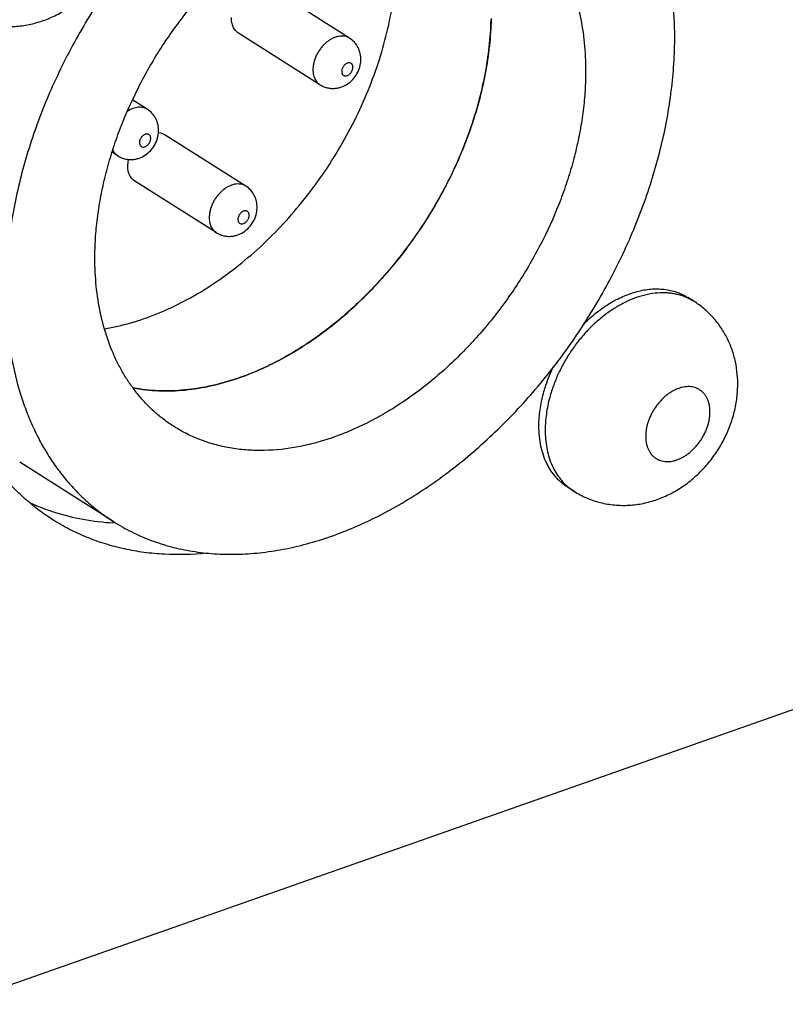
# Model space of a CAD drawing. Header units: inches. Extents: x 0 to 17, y 0 to 11.
# Tile 34 of 40: x 15.051 to 15.425, y 2.981 to 3.463. Entities that reach past the tile are written whole.
import ezdxf

# ---------------------------------------------------------------- set-up
doc = ezdxf.new("R2010")
doc.units = ezdxf.units.IN
doc.header["$LTSCALE"] = 0.935
doc.header["$MEASUREMENT"] = 0
doc.layers.get('0').update_dxf_attribs({"linetype": 'CONTINUOUS'})

msp = doc.modelspace()

# ---------------------------------------------------------------- linework, layer by layer
at = {"color": 7, "linetype": 'Continuous'}
for p, q in [((15.2121795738, 3.4536515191), (15.1723574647, 3.478884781)), ((15.1977626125, 3.4308992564), (15.1579405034, 3.4561325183)), ((15.1134184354, 3.4188789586), (15.1064148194, 3.4233167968)), ((15.1615153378, 3.381353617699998), (15.1216932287, 3.406586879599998)), ((15.0990014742, 3.3961266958), (15.0963682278, 3.397795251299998)), ((15.1038440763, 3.391464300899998), (15.1042289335, 3.394445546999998)), ((15.1470983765, 3.358601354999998), (15.1072762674, 3.383834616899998)), ((16.0100758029, 3.330186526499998), (15.0196574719, 2.981472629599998)), ((15.3804856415, 3.324968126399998), (15.3774224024, 3.326909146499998)), ((15.3804855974, 3.324968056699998), (15.3775102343, 3.326592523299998)), ((15.0970347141, 3.217298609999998), (15.0510861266, 3.246413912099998)), ((15.3217452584, 3.2322664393), (15.3186820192, 3.234207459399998)), ((15.3188694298, 3.234377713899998), (15.3217453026, 3.232266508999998))]:
    msp.add_line(p, q, dxfattribs=at)
for centre, radius, start, end in [((15.1180077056, 3.400222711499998), 0.0073973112, 82.46702720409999, 83.4045231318), ((15.11802042, 3.400318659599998), 0.0073005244, 81.41668230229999, 82.4672332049), ((15.3664181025, 3.3027183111), 0.0263251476, 65.0800777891, 65.47651328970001), ((15.3779872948, 3.259608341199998), 0.0704756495, 163.424544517, 164.0307563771)]:
    msp.add_arc(centre, radius, start, end, dxfattribs=at)
for points, knots in [([(15.318297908, 3.566483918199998), (15.31543082, 3.568300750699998), (15.3109777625, 3.570807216), (15.3048018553, 3.573678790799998), (15.298433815, 3.576251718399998), (15.2901579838, 3.578878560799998), (15.2815978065, 3.580688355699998), (15.2745802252, 3.5816555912), (15.2673731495, 3.582307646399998), (15.2581549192, 3.5825039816), (15.2469049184, 3.581760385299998), (15.2354578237, 3.5800466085), (15.2238729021, 3.577370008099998), (15.2122081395, 3.573747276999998), (15.2005233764, 3.569195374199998), (15.1888768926, 3.5637399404), (15.1773286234, 3.557407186), (15.1659360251, 3.550231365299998), (15.1547580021, 3.5422474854), (15.1438500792, 3.533497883), (15.1332689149, 3.524025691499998), (15.1230669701, 3.513880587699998), (15.1132974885, 3.5031129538), (15.1040087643, 3.4917788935), (15.0952495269, 3.479934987), (15.0870628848, 3.4676426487), (15.0794920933, 3.4549634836), (15.0725741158, 3.4419630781), (15.0663458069, 3.4287067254), (15.0608373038, 3.415262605), (15.05607853, 3.401698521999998), (15.0520917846, 3.3880845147), (15.0488991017, 3.3744887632), (15.0465155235, 3.3609795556), (15.0449555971, 3.347628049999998), (15.0444621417, 3.338772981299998), (15.0443597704, 3.334393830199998)], [0, 0, 0, 0, 0.0243324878, 0.0365457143, 0.0488099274, 0.0735483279, 0.0986778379, 0.11142762, 0.1243147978, 0.1505376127, 0.1774288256, 0.2050443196, 0.2334226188, 0.2625830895, 0.2925294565, 0.3232484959, 0.3547139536, 0.3868854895, 0.4197124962, 0.4531332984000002, 0.4870785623, 0.5214708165, 0.5562273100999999, 0.5912599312, 0.6264774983, 0.6617862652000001, 0.6970914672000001, 0.7322982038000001, 0.7673127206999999, 0.8020445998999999, 0.8364062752, 0.8703137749, 0.9036895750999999, 0.9364709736, 0.9685986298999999, 1, 1, 1, 1]), ([(15.370971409, 3.4493896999), (15.3711194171, 3.4557210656), (15.3708306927, 3.468167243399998), (15.3685424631, 3.4863307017), (15.3650751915, 3.500736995), (15.3613851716, 3.511605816), (15.3582081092, 3.519339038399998), (15.3546016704, 3.526710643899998), (15.3505770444, 3.533700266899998), (15.3461451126, 3.540287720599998), (15.341317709, 3.5464535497), (15.3361096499, 3.552180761), (15.330534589, 3.557451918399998), (15.3246093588, 3.562251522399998), (15.3204339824, 3.5651303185), (15.318297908, 3.566483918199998)], [0, 0, 0, 0, 0.1415013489, 0.2776305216, 0.4083256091, 0.4717514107, 0.5339492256, 0.5949925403, 0.6549776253, 0.7140167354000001, 0.7722386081, 0.8297872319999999, 0.8868179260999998, 0.9434976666, 1, 1, 1, 1]), ([(15.0878423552, 3.349703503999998), (15.0879174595, 3.3529162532), (15.0882796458, 3.359413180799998), (15.0894240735, 3.3692095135), (15.0911728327, 3.379121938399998), (15.0935154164, 3.389097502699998), (15.0964404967, 3.3990864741), (15.1011183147, 3.412418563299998), (15.1083318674, 3.428802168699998), (15.1189506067, 3.4476133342), (15.1313625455, 3.4652996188), (15.1453183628, 3.481503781), (15.16053665, 3.4958986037), (15.174152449, 3.5062473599), (15.1854042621, 3.5133350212), (15.1938776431, 3.517981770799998), (15.2024229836, 3.521984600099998), (15.2109960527, 3.525324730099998), (15.2195556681, 3.527982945), (15.2307312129, 3.5305658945), (15.2418858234, 3.5318105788), (15.2527767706, 3.5315791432), (15.2606178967, 3.5306917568), (15.268190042, 3.529091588), (15.2754543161, 3.526785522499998), (15.2823717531, 3.5237865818), (15.2867334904, 3.521330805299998), (15.2888372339, 3.5199979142)], [0, 0, 0, 0, 0.0314041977, 0.0635390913, 0.096329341, 0.1297116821, 0.1636242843, 0.197992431, 0.2677301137, 0.3382345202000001, 0.4087545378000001, 0.4785360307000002, 0.5468641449, 0.6130996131, 0.6452777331, 0.6767494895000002, 0.7074746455, 0.7374270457, 0.7665932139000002, 0.7949771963, 0.8494479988, 0.8756759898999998, 0.9013109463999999, 0.9264454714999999, 0.9511886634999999, 0.9756628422, 1, 1, 1, 1]), ([(15.2888372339, 3.5199979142), (15.2904046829, 3.5190048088), (15.2934688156, 3.5168930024), (15.2978164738, 3.5133710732), (15.3019071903, 3.5095032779), (15.3057293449, 3.505301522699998), (15.3092712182, 3.500777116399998), (15.3125233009, 3.495943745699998), (15.315476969, 3.490815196), (15.3190374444, 3.4835361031), (15.3226847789, 3.473742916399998), (15.3257061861, 3.461186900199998), (15.3273853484, 3.447857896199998), (15.3275974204, 3.4387254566), (15.3274888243, 3.4340800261)], [0, 0, 0, 0, 0.0565059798, 0.1131895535, 0.1702243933, 0.2277757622, 0.286000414, 0.3450421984, 0.4050299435, 0.4660781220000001, 0.5916442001, 0.7223465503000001, 0.8584985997, 1, 1, 1, 1]), ([(15.0218023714, 3.4662827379), (15.0227971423, 3.465652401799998), (15.0248375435, 3.4644707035), (15.028028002, 3.4629468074), (15.0313289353, 3.461680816), (15.034718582, 3.460677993), (15.0381758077, 3.4599437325), (15.0416787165, 3.4594785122), (15.0452065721, 3.459282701), (15.0487390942, 3.4593527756), (15.0522573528, 3.459684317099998), (15.0557436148, 3.460271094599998), (15.0591818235, 3.461104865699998), (15.0625571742, 3.4621775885), (15.0658567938, 3.463479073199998), (15.0701426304, 3.465508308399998), (15.0752577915, 3.468571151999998), (15.0799664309, 3.472250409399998), (15.0834642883, 3.475523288), (15.0867801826, 3.4790103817), (15.0905465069, 3.4837276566), (15.0937567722, 3.4888435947), (15.0959639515, 3.4931323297), (15.0979170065, 3.4975279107), (15.0998721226, 3.5032039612), (15.1013863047, 3.5102160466), (15.10180872, 3.5149715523), (15.1018641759, 3.517343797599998)], [0, 0, 0, 0, 0.0309568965, 0.0619040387, 0.0928493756, 0.1237924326, 0.1547292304, 0.185661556, 0.2165893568, 0.2475182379, 0.2784519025, 0.3093987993, 0.3403694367, 0.3713733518, 0.4024257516, 0.4335361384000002, 0.4959470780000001, 0.5586970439, 0.5902141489, 0.6218055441, 0.6851244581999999, 0.7485242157, 0.7802116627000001, 0.8118538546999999, 0.8749041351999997, 0.9376244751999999, 1, 1, 1, 1]), ([(15.0924719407, 3.311674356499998), (15.0968103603, 3.312376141), (15.1055876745, 3.314360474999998), (15.1185898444, 3.318871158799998), (15.1315513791, 3.324921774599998), (15.1443194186, 3.332439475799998), (15.1567471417, 3.341334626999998), (15.1686899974, 3.351502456), (15.1800084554, 3.3628240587), (15.1905706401, 3.375166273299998), (15.2002532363, 3.388384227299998), (15.2089423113, 3.4023231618), (15.2165362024, 3.416819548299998), (15.2229458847, 3.4317035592), (15.2280959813, 3.4468006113), (15.2319263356, 3.461936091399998), (15.2343893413, 3.4769297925), (15.2351145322, 3.4868911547), (15.2352291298, 3.491793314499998)], [0, 0, 0, 0, 0.0535441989, 0.1093412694, 0.1673747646, 0.2275303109, 0.2896090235, 0.3533440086, 0.4184134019, 0.4844525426, 0.5510687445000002, 0.6178519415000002, 0.6843851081, 0.7502631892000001, 0.8150972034, 0.8785257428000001, 0.9402582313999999, 1, 1, 1, 1]), ([(15.1579396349, 3.456133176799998), (15.1576611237, 3.4563097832), (15.1571276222, 3.456709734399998), (15.1564220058, 3.4574307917), (15.1558169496, 3.4582664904), (15.1553197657, 3.459206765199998), (15.1549345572, 3.460240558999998), (15.1546667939, 3.4613563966), (15.1545178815, 3.4625398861), (15.1544986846, 3.463350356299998), (15.1545083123, 3.4637622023)], [0, 0, 0, 0, 0.1131426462, 0.2276821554, 0.3448842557, 0.4658640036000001, 0.5914926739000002, 0.7223918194, 0.8586653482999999, 1, 1, 1, 1]), ([(15.1586021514, 3.287762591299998), (15.1625921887, 3.2891674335), (15.1705767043, 3.292426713), (15.1822506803, 3.298459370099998), (15.1937250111, 3.305667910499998), (15.204888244, 3.3139803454), (15.215636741, 3.323316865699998), (15.2258668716, 3.333589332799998), (15.2354815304, 3.344698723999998), (15.2443893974, 3.356538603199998), (15.2525044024, 3.368996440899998), (15.259749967, 3.381952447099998), (15.2660564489, 3.39528314), (15.2713626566, 3.408861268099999), (15.2756192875, 3.422556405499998), (15.2787845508, 3.436240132), (15.2808262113, 3.449778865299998), (15.2814367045, 3.458766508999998), (15.2815402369, 3.463195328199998)], [0, 0, 0, 0, 0.0561383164, 0.1142553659, 0.1741854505, 0.2357690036, 0.2987824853, 0.3629588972, 0.4280054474, 0.4936085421, 0.559440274, 0.6251671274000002, 0.6904594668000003, 0.7549974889, 0.8184753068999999, 0.8806194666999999, 0.9412087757, 1, 1, 1, 1]), ([(15.2811777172, 3.4626780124), (15.2810744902, 3.4582622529), (15.2804657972, 3.4493011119), (15.2784301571, 3.4358023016), (15.2752742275, 3.4221589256), (15.2710301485, 3.408504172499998), (15.2657395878, 3.394966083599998), (15.2594517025, 3.381674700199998), (15.2522275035, 3.3687568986), (15.244136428, 3.3563357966), (15.2352548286, 3.344530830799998), (15.2256685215, 3.333454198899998), (15.2154685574, 3.323212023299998), (15.2047517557, 3.3139030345), (15.1936214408, 3.305615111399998), (15.1821809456, 3.298427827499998), (15.1705413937, 3.2924129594), (15.1625804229, 3.289163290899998), (15.1586021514, 3.287762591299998)], [0, 0, 0, 0, 0.0587912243, 0.1193805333, 0.1815246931, 0.2450025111, 0.3095405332, 0.3748328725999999, 0.4405597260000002, 0.5063914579, 0.5719945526, 0.6370411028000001, 0.7012175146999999, 0.7642309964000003, 0.8258145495, 0.8857446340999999, 0.9438616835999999, 1, 1, 1, 1]), ([(15.212179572, 3.453651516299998), (15.2118054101, 3.453888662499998), (15.2109958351, 3.4542892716), (15.2096653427, 3.4546366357), (15.2082415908, 3.4547261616), (15.2067555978, 3.4545608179), (15.2052373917, 3.4541438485), (15.2037162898, 3.4534873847), (15.2022230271, 3.452603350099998), (15.2007859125, 3.4515117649), (15.1994347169, 3.4502330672), (15.1981950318, 3.448794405), (15.1970933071, 3.447223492), (15.1961499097, 3.445553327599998), (15.1953853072, 3.443816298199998), (15.1948136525, 3.442047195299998), (15.1944488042, 3.4402823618), (15.1943438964, 3.439105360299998), (15.1943304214, 3.4385289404)], [0, 0, 0, 0, 0.0487651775, 0.0985986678, 0.1504283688, 0.2049165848, 0.2624505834, 0.3231137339, 0.3867597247, 0.4530166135, 0.5213695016, 0.5911756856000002, 0.6617243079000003, 0.7322504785, 0.8019963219, 0.8702979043, 0.9365285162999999, 1, 1, 1, 1]), ([(15.2177081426, 3.443006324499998), (15.2177325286, 3.444049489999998), (15.2175359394, 3.4461497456), (15.2164729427, 3.449126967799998), (15.2146789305, 3.451731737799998), (15.2130604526, 3.4530933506), (15.2121795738, 3.4536515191)], [0, 0, 0, 0, 0.2501788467, 0.5000484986, 0.7499693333, 1, 1, 1, 1]), ([(15.0970332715, 3.2172996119), (15.0999003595, 3.215482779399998), (15.104353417, 3.212976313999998), (15.1105293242, 3.2101047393), (15.1168973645, 3.2075318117), (15.1251731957, 3.2049049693), (15.1337333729, 3.2030951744), (15.1407509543, 3.202127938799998), (15.14795803, 3.2014758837), (15.1571762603, 3.201279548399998), (15.1684262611, 3.2020231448), (15.1798733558, 3.2037369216), (15.1914582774, 3.2064135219), (15.20312304, 3.2100362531), (15.2148078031, 3.214588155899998), (15.2264542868, 3.220043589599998), (15.2380025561, 3.2263763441), (15.2493951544, 3.2335521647), (15.2605731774, 3.2415360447), (15.2714811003, 3.250285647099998), (15.2820622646, 3.2597578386), (15.2922642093, 3.2699029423), (15.302033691, 3.280670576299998), (15.3113224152, 3.292004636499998), (15.3200816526, 3.303848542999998), (15.3282682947, 3.316140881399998), (15.3358390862, 3.328820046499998), (15.3427570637, 3.341820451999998), (15.3489853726, 3.3550768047), (15.3544938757, 3.368520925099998), (15.3592526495, 3.3820850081), (15.3632393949, 3.3956990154), (15.3664320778, 3.409294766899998), (15.3688156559, 3.422803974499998), (15.3703755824, 3.4361554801), (15.3708690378, 3.4450105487), (15.370971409, 3.4493896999)], [0, 0, 0, 0, 0.0243324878, 0.0365457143, 0.0488099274, 0.0735483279, 0.0986778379, 0.11142762, 0.1243147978, 0.1505376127, 0.1774288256, 0.2050443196, 0.2334226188, 0.2625830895, 0.2925294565, 0.3232484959, 0.3547139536, 0.3868854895, 0.4197124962, 0.4531332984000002, 0.4870785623, 0.5214708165, 0.5562273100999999, 0.5912599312, 0.6264774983, 0.6617862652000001, 0.6970914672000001, 0.7322982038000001, 0.7673127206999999, 0.8020445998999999, 0.8364062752, 0.8703137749, 0.9036895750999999, 0.9364709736, 0.9685986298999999, 1, 1, 1, 1]), ([(15.1977626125, 3.4308992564), (15.1982556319, 3.4305868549), (15.1992905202, 3.4300358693), (15.200947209, 3.4294506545), (15.2026726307, 3.429118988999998), (15.2044273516, 3.4290423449), (15.2061747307, 3.429220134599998), (15.2084470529, 3.429778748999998), (15.2111178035, 3.431055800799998), (15.2138336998, 3.4333437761), (15.2159376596, 3.436214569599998), (15.2173162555, 3.439490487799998), (15.2176808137, 3.4418372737), (15.2177081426, 3.443006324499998)], [0, 0, 0, 0, 0.0623353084, 0.124660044, 0.1869815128, 0.249289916, 0.3115875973, 0.3739086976, 0.4985175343, 0.6237607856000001, 0.7495287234, 0.8751111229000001, 1, 1, 1, 1]), ([(15.2138373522, 3.439357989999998), (15.2138418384, 3.4395498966), (15.2138185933, 3.4399226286), (15.2136798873, 3.4404462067), (15.2134377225, 3.440894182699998), (15.2131012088, 3.4412464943), (15.2126830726, 3.4414846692), (15.2122043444, 3.441599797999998), (15.2116863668, 3.4415870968), (15.2111495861, 3.4414526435), (15.2106137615, 3.441201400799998), (15.2100971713, 3.440845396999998), (15.2096196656, 3.4403965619), (15.2091973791, 3.4398732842), (15.2088471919, 3.4392938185), (15.2085810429, 3.438680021), (15.2084110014, 3.438055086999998), (15.2083625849, 3.437633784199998), (15.2083577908, 3.437428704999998)], [0, 0, 0, 0, 0.0621889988, 0.1201972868, 0.1741582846, 0.2254246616, 0.2759774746, 0.3279087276, 0.382981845, 0.4422220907, 0.5059322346, 0.5736956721, 0.6446454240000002, 0.7175112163, 0.7908724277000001, 0.8633388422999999, 0.9335423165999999, 1, 1, 1, 1]), ([(15.1943304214, 3.4385289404), (15.1943207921, 3.438117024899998), (15.1943399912, 3.437306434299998), (15.19448893, 3.436122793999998), (15.1947567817, 3.4350068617), (15.1951420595, 3.4339729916), (15.1956393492, 3.4330326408), (15.1962445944, 3.4321969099), (15.196950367, 3.431475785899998), (15.1974840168, 3.431075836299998), (15.1977626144, 3.4308992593)], [0, 0, 0, 0, 0.1413403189, 0.2776137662, 0.4085065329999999, 0.5341294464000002, 0.6551058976, 0.7723088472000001, 0.8868522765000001, 1, 1, 1, 1]), ([(15.2083577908, 3.437428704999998), (15.2083533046, 3.437236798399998), (15.2083765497, 3.436864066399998), (15.2085152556, 3.436340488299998), (15.2087574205, 3.4358925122), (15.2090939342, 3.4355402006), (15.2095120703, 3.435302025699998), (15.2099907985, 3.435186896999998), (15.2105087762, 3.4351995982), (15.2110455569, 3.435334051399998), (15.2115813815, 3.4355852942), (15.2120979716, 3.435941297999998), (15.2125754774, 3.436390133), (15.2129977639, 3.436913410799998), (15.2133479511, 3.437492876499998), (15.2136141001, 3.438106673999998), (15.2137841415, 3.438731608), (15.213832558, 3.439152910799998), (15.2138373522, 3.439357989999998)], [0, 0, 0, 0, 0.0621889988, 0.1201972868, 0.1741582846, 0.2254246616, 0.2759774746, 0.3279087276, 0.382981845, 0.4422220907, 0.5059322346, 0.5736956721, 0.6446454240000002, 0.7175112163, 0.7908724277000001, 0.8633388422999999, 0.9335423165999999, 1, 1, 1, 1]), ([(15.3274888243, 3.4340800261), (15.32741372, 3.430867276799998), (15.3270515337, 3.4243703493), (15.325907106, 3.414574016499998), (15.3241583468, 3.4046615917), (15.3218157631, 3.3946860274), (15.3188906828, 3.384697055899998), (15.3142128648, 3.371364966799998), (15.306999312, 3.354981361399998), (15.2963805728, 3.336170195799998), (15.2839686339, 3.318483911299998), (15.2700128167, 3.302279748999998), (15.2547945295, 3.287884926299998), (15.2411787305, 3.277536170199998), (15.2299269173, 3.270448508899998), (15.2214535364, 3.265801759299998), (15.2129081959, 3.2617989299), (15.2043351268, 3.2584587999), (15.1957755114, 3.255800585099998), (15.1845999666, 3.253217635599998), (15.1734453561, 3.251972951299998), (15.1625544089, 3.252204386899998), (15.1547132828, 3.253091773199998), (15.1471411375, 3.254691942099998), (15.1398768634, 3.2569980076), (15.1329594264, 3.259996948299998), (15.128597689, 3.2624527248), (15.1264939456, 3.263785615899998)], [0, 0, 0, 0, 0.0314041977, 0.0635390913, 0.096329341, 0.1297116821, 0.1636242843, 0.197992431, 0.2677301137, 0.3382345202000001, 0.4087545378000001, 0.4785360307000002, 0.5468641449, 0.6130996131, 0.6452777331, 0.6767494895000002, 0.7074746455, 0.7374270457, 0.7665932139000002, 0.7949771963, 0.8494479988, 0.8756759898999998, 0.9013109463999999, 0.9264454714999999, 0.9511886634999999, 0.9756628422, 1, 1, 1, 1]), ([(15.1134184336, 3.418878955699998), (15.1131003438, 3.4190805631), (15.1124211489, 3.4194301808), (15.1113146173, 3.419773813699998), (15.1101334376, 3.419932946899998), (15.1088966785, 3.4199068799), (15.1076221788, 3.4196972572), (15.1058617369, 3.419166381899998), (15.1045960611, 3.4185197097), (15.103789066, 3.418004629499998)], [0, 0, 0, 0, 0.1108240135, 0.2234222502, 0.3393917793, 0.4600109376, 0.5861414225, 0.7182702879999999, 1, 1, 1, 1]), ([(15.1189470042, 3.408233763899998), (15.1189713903, 3.409276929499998), (15.118774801, 3.411377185), (15.1177118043, 3.4143544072), (15.1159177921, 3.4169591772), (15.1142993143, 3.4183207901), (15.1134184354, 3.4188789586)], [0, 0, 0, 0, 0.2501788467, 0.5000484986, 0.7499693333, 1, 1, 1, 1]), ([(15.0990014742, 3.3961266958), (15.0994944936, 3.3958142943), (15.1005293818, 3.3952633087), (15.1021860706, 3.394678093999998), (15.1039114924, 3.394346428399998), (15.1056662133, 3.3942697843), (15.1074135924, 3.394447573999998), (15.1096859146, 3.3950061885), (15.1123566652, 3.396283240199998), (15.1150725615, 3.3985712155), (15.1171765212, 3.401442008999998), (15.1185551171, 3.4047179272), (15.1189196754, 3.4070647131), (15.1189470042, 3.408233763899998)], [0, 0, 0, 0, 0.0623353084, 0.124660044, 0.1869815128, 0.249289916, 0.3115875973, 0.3739086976, 0.4985175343, 0.6237607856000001, 0.7495287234, 0.8751111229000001, 1, 1, 1, 1]), ([(15.1191100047, 3.4075374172), (15.1195714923, 3.4074677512), (15.1204733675, 3.407240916), (15.1213088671, 3.406830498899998), (15.1216940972, 3.406586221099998)], [0, 0, 0, 0, 0.505724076, 1, 1, 1, 1]), ([(15.1095966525, 3.402656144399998), (15.1095921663, 3.402464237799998), (15.1096154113, 3.402091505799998), (15.1097541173, 3.401567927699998), (15.1099962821, 3.4011199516), (15.1103327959, 3.40076764), (15.110750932, 3.400529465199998), (15.1112296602, 3.400414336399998), (15.1117476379, 3.4004270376), (15.1122844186, 3.400561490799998), (15.1128202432, 3.4008127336), (15.1133368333, 3.401168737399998), (15.113814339, 3.4016175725), (15.1142366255, 3.402140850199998), (15.1145868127, 3.402720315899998), (15.1148529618, 3.403334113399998), (15.1150230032, 3.403959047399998), (15.1150714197, 3.404380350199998), (15.1150762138, 3.404585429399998)], [0, 0, 0, 0, 0.0621889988, 0.1201972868, 0.1741582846, 0.2254246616, 0.2759774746, 0.3279087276, 0.382981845, 0.4422220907, 0.5059322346, 0.5736956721, 0.6446454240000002, 0.7175112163, 0.7908724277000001, 0.8633388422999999, 0.9335423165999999, 1, 1, 1, 1]), ([(15.1150762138, 3.404585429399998), (15.1150807, 3.404777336), (15.115057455, 3.405150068), (15.114918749, 3.4056736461), (15.1146765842, 3.4061216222), (15.1143400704, 3.4064739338), (15.1139219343, 3.4067121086), (15.1134432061, 3.406827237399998), (15.1129252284, 3.4068145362), (15.1123884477, 3.406680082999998), (15.1118526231, 3.406428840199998), (15.111336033, 3.406072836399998), (15.1108585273, 3.4056240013), (15.1104362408, 3.405100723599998), (15.11008605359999, 3.4045212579), (15.1098199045, 3.4039074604), (15.1096498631, 3.403282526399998), (15.1096014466, 3.402861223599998), (15.1095966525, 3.402656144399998)], [0, 0, 0, 0, 0.0621889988, 0.1201972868, 0.1741582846, 0.2254246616, 0.2759774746, 0.3279087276, 0.382981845, 0.4422220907, 0.5059322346, 0.5736956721, 0.6446454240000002, 0.7175112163, 0.7908724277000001, 0.8633388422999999, 0.9335423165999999, 1, 1, 1, 1]), ([(15.0966368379, 3.3987292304), (15.0969185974, 3.398197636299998), (15.0975966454, 3.397212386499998), (15.0985111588, 3.396437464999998), (15.099001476, 3.396126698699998)], [0, 0, 0, 0, 0.5089424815, 1, 1, 1, 1]), ([(15.1072753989, 3.3838352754), (15.1069968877, 3.3840118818), (15.1064633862, 3.384411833), (15.1057577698, 3.385132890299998), (15.1051527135, 3.385968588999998), (15.1046555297, 3.3869088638), (15.1042703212, 3.3879426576), (15.1040025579, 3.3890584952), (15.1038536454, 3.3902419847), (15.1038344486, 3.3910524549), (15.1038440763, 3.391464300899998)], [0, 0, 0, 0, 0.1131426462, 0.2276821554, 0.3448842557, 0.4658640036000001, 0.5914926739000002, 0.7223918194, 0.8586653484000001, 1, 1, 1, 1]), ([(15.161515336, 3.3813536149), (15.1611411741, 3.3815907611), (15.1603315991, 3.381991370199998), (15.1590011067, 3.3823387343), (15.1575773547, 3.382428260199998), (15.1560913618, 3.382262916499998), (15.1545731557, 3.381845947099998), (15.1530520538, 3.3811894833), (15.1515587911, 3.3803054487), (15.1501216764, 3.3792138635), (15.1487704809, 3.377935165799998), (15.1475307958, 3.3764965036), (15.1464290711, 3.3749255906), (15.1454856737, 3.3732554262), (15.1447210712, 3.371518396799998), (15.1441494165, 3.369749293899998), (15.1437845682, 3.3679844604), (15.1436796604, 3.366807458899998), (15.1436661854, 3.366231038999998)], [0, 0, 0, 0, 0.0487651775, 0.0985986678, 0.1504283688, 0.2049165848, 0.2624505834, 0.3231137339, 0.3867597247, 0.4530166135, 0.5213695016, 0.5911756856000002, 0.6617243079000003, 0.7322504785, 0.8019963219, 0.8702979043, 0.9365285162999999, 1, 1, 1, 1]), ([(15.1670439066, 3.370708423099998), (15.1670682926, 3.3717515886), (15.1668717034, 3.3738518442), (15.1658087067, 3.3768290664), (15.1640146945, 3.3794338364), (15.1623962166, 3.3807954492), (15.1615153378, 3.381353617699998)], [0, 0, 0, 0, 0.2501788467, 0.5000484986, 0.7499693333, 1, 1, 1, 1]), ([(15.1470983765, 3.358601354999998), (15.1475913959, 3.3582889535), (15.1486262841, 3.3577379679), (15.150282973, 3.357152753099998), (15.1520083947, 3.356821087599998), (15.1537631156, 3.3567444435), (15.1555104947, 3.356922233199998), (15.1577828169, 3.357480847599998), (15.1604535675, 3.3587578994), (15.1631694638, 3.3610458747), (15.1652734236, 3.363916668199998), (15.1666520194, 3.367192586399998), (15.1670165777, 3.3695393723), (15.1670439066, 3.370708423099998)], [0, 0, 0, 0, 0.0623353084, 0.124660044, 0.1869815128, 0.249289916, 0.3115875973, 0.3739086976, 0.4985175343, 0.6237607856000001, 0.7495287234, 0.8751111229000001, 1, 1, 1, 1]), ([(15.1631731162, 3.3670600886), (15.1631776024, 3.367251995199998), (15.1631543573, 3.3676247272), (15.1630156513, 3.368148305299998), (15.1627734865, 3.368596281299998), (15.1624369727, 3.3689485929), (15.1620188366, 3.369186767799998), (15.1615401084, 3.3693018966), (15.1610221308, 3.3692891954), (15.1604853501, 3.369154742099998), (15.1599495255, 3.3689034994), (15.1594329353, 3.3685474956), (15.1589554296, 3.3680986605), (15.1585331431, 3.367575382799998), (15.1581829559, 3.366995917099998), (15.1579168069, 3.366382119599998), (15.1577467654, 3.3657571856), (15.1576983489, 3.365335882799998), (15.1576935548, 3.3651308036)], [0, 0, 0, 0, 0.0621889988, 0.1201972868, 0.1741582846, 0.2254246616, 0.2759774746, 0.3279087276, 0.382981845, 0.4422220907, 0.5059322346, 0.5736956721, 0.6446454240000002, 0.7175112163, 0.7908724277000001, 0.8633388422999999, 0.9335423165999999, 1, 1, 1, 1]), ([(15.1436661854, 3.366231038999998), (15.1436565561, 3.3658191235), (15.1436757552, 3.3650085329), (15.143824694, 3.363824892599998), (15.1440925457, 3.362708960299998), (15.1444778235, 3.361675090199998), (15.1449751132, 3.360734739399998), (15.1455803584, 3.3598990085), (15.146286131, 3.359177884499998), (15.1468197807, 3.358777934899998), (15.1470983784, 3.3586013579)], [0, 0, 0, 0, 0.1413403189, 0.2776137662, 0.4085065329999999, 0.5341294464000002, 0.6551058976, 0.7723088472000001, 0.8868522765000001, 1, 1, 1, 1]), ([(15.1576935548, 3.3651308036), (15.1576890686, 3.364938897), (15.1577123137, 3.364566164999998), (15.1578510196, 3.3640425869), (15.1580931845, 3.363594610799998), (15.1584296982, 3.363242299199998), (15.1588478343, 3.3630041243), (15.1593265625, 3.3628889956), (15.1598445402, 3.3629016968), (15.1603813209, 3.36303615), (15.1609171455, 3.363287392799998), (15.1614337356, 3.3636433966), (15.1619112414, 3.3640922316), (15.1623335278, 3.3646155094), (15.1626837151, 3.3651949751), (15.1629498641, 3.365808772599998), (15.1631199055, 3.3664337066), (15.163168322, 3.3668550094), (15.1631731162, 3.3670600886)], [0, 0, 0, 0, 0.0621889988, 0.1201972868, 0.1741582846, 0.2254246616, 0.2759774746, 0.3279087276, 0.382981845, 0.4422220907, 0.5059322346, 0.5736956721, 0.6446454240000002, 0.7175112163, 0.7908724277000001, 0.8633388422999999, 0.9335423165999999, 1, 1, 1, 1]), ([(15.1264939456, 3.263785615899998), (15.1249264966, 3.264778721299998), (15.1218623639, 3.266890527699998), (15.1175147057, 3.270412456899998), (15.1134239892, 3.2742802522), (15.1096018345, 3.2784820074), (15.1060599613, 3.283006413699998), (15.1028078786, 3.2878397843), (15.0998542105, 3.2929683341), (15.0962937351, 3.300247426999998), (15.0926464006, 3.3100406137), (15.0896249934, 3.3225966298), (15.0879458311, 3.3359256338), (15.0877337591, 3.3450580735), (15.0878423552, 3.349703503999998)], [0, 0, 0, 0, 0.0565059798, 0.1131895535, 0.1702243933, 0.2277757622, 0.286000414, 0.3450421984, 0.4050299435, 0.4660781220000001, 0.5916442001, 0.7223465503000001, 0.8584985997, 1, 1, 1, 1]), ([(15.0673071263, 3.218259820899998), (15.0650179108, 3.2197097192), (15.060542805, 3.2227928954), (15.0541934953, 3.227935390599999), (15.0482194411, 3.233583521), (15.0407330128, 3.2418110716), (15.0323865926, 3.2533426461), (15.0242045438, 3.2688047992), (15.0178745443, 3.285802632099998), (15.0134596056, 3.304141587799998), (15.0110103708, 3.3236072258), (15.0106987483, 3.336943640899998), (15.01085729, 3.343725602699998)], [0, 0, 0, 0, 0.0565135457, 0.1132034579, 0.1702445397, 0.2278030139, 0.345014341, 0.4659995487, 0.5915699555, 0.7223070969, 0.8585189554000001, 1, 1, 1, 1]), ([(15.0443597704, 3.334393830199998), (15.0442117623, 3.328062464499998), (15.0445004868, 3.3156162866), (15.0467887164, 3.297452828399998), (15.050255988, 3.283046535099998), (15.0539460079, 3.2721777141), (15.0571230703, 3.264444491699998), (15.060729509, 3.2570728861), (15.0647541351, 3.2500832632), (15.0691860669, 3.2434958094), (15.0740134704, 3.2373299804), (15.0792215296, 3.231602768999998), (15.0847965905, 3.2263316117), (15.0907218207, 3.221532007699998), (15.0948971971, 3.2186532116), (15.0970332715, 3.2172996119)], [0, 0, 0, 0, 0.1415013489, 0.2776305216, 0.4083256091, 0.4717514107, 0.5339492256, 0.5949925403, 0.6549776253, 0.7140167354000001, 0.7722386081, 0.8297872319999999, 0.8868179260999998, 0.9434976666, 1, 1, 1, 1]), ([(15.3259974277, 3.3133165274), (15.3279558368, 3.3153368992), (15.3310429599, 3.318181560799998), (15.3354375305, 3.3215391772), (15.33984661, 3.324484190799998), (15.3444239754, 3.326929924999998), (15.3491030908, 3.328792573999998), (15.3525601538, 3.3298640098), (15.3559896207, 3.3306221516), (15.3593702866, 3.331061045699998), (15.3626805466, 3.331178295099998), (15.3658993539, 3.3309716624), (15.3690059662, 3.3304428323), (15.3719800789, 3.329593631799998), (15.374801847, 3.328430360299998), (15.3765718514, 3.327447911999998), (15.3774216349, 3.3269095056)], [0, 0, 0, 0, 0.147099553, 0.2187885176, 0.2889688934, 0.4241554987, 0.4890467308, 0.5520428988, 0.6131548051, 0.6724405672, 0.730016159, 0.7860501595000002, 0.8407691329, 0.8944484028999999, 0.9474083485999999, 1, 1, 1, 1]), ([(15.377344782, 3.326668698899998), (15.3766712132, 3.326975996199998), (15.3752909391, 3.327536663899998), (15.3731464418, 3.328207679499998), (15.3709270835, 3.3287095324), (15.3686407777, 3.329040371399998), (15.3662952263, 3.329199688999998), (15.3630669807, 3.329182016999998), (15.3597809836, 3.328812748), (15.3564846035, 3.3281183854), (15.3530903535, 3.3271822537), (15.3488277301, 3.325585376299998), (15.343803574, 3.3230561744), (15.33888062, 3.319927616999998), (15.3341248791, 3.316242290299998), (15.3295995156, 3.3120500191), (15.3253650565, 3.3074072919), (15.3214783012, 3.3023764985), (15.3179915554, 3.297025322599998), (15.3149514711, 3.291425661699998), (15.3123991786, 3.2856533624), (15.3110312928, 3.281699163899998), (15.3104402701, 3.2797134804)], [0, 0, 0, 0, 0.0244380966, 0.0491088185, 0.0740929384, 0.0994644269, 0.125287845, 0.151619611, 0.2059503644, 0.2340423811, 0.262766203, 0.322104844, 0.3839444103, 0.4481144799, 0.514342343, 0.582272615, 0.6514873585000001, 0.7215237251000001, 0.7918905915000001, 0.8620855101, 0.9316136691, 1, 1, 1, 1]), ([(15.4018070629, 3.283327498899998), (15.4018548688, 3.2853724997), (15.4017205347, 3.2894660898), (15.4009534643, 3.294525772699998), (15.3999751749, 3.29848665), (15.3990583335, 3.301404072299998), (15.3979592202, 3.3042568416), (15.3966786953, 3.3070325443), (15.3952200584, 3.3097189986), (15.393586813, 3.312303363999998), (15.3917843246, 3.314773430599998), (15.3891650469, 3.317896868), (15.3855012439, 3.321457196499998), (15.3822063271, 3.3238778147), (15.3804856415, 3.324968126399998)], [0, 0, 0, 0, 0.1254409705, 0.2505368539, 0.3130318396, 0.3754973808, 0.4379427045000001, 0.5003825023, 0.5628220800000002, 0.6252678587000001, 0.6877237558, 0.7501911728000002, 0.8750813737, 1, 1, 1, 1]), ([(15.3071647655, 3.280927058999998), (15.3074641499, 3.2819739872), (15.3087773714, 3.2861922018), (15.3104739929, 3.290289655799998), (15.3119401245, 3.293277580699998)], [0, 0, 0, 0, 0.246515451, 1, 1, 1, 1]), ([(15.1586021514, 3.287762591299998), (15.1541808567, 3.286205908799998), (15.1453480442, 3.2836265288), (15.132009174, 3.2814321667), (15.1190333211, 3.2810317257), (15.1105975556, 3.2819865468), (15.1065250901, 3.282772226)], [0, 0, 0, 0, 0.2658662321, 0.5205661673, 0.7647497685, 1, 1, 1, 1]), ([(15.1065418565, 3.282724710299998), (15.1106153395, 3.281947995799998), (15.1190508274, 3.281008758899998), (15.1320225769, 3.281424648), (15.1453547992, 3.283626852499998), (15.1541831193, 3.2862067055), (15.1586021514, 3.287762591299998)], [0, 0, 0, 0, 0.235286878, 0.4794928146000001, 0.7341842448, 1, 1, 1, 1]), ([(15.3217452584, 3.2322664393), (15.3227400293, 3.2316361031), (15.3247804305, 3.2304544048), (15.327970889, 3.228930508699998), (15.3312718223, 3.2276645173), (15.334661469, 3.2266616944), (15.3381186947, 3.225927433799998), (15.3416216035, 3.2254622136), (15.3451494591, 3.2252664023), (15.3486819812, 3.225336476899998), (15.3522002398, 3.225668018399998), (15.3556865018, 3.226254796), (15.3591247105, 3.227088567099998), (15.3625000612, 3.2281612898), (15.3657996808, 3.229462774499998), (15.3700855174, 3.2314920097), (15.3752006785, 3.234554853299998), (15.3799093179, 3.2382341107), (15.3834071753, 3.241506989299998), (15.3867230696, 3.244994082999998), (15.3904893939, 3.249711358), (15.3936996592, 3.2548272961), (15.3959068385, 3.259116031), (15.3978598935, 3.263511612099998), (15.3998150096, 3.269187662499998), (15.4013291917, 3.2761997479), (15.401751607, 3.2809552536), (15.4018070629, 3.283327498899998)], [0, 0, 0, 0, 0.0309568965, 0.0619040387, 0.0928493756, 0.1237924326, 0.1547292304, 0.185661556, 0.2165893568, 0.2475182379, 0.2784519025, 0.3093987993, 0.3403694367, 0.3713733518, 0.4024257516, 0.4335361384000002, 0.4959470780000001, 0.5586970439, 0.5902141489, 0.6218055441, 0.6851244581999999, 0.7485242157, 0.7802116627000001, 0.8118538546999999, 0.8749041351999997, 0.9376244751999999, 1, 1, 1, 1]), ([(15.3882592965, 3.270558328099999), (15.388272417, 3.271119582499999), (15.3882505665, 3.272224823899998), (15.3880670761, 3.273842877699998), (15.387733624, 3.275377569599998), (15.3872537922, 3.2768135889), (15.3866311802, 3.2781371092), (15.3858719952, 3.279335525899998), (15.3849823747, 3.2803961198), (15.3839715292, 3.2813084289), (15.382848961, 3.282062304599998), (15.3816266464, 3.2826507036), (15.3803168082, 3.2830669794), (15.3789331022, 3.283308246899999), (15.3774892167, 3.2833718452), (15.3759992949, 3.283258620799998), (15.3744777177, 3.2829693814), (15.372938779, 3.282508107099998), (15.3713972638, 3.281878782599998), (15.3698674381, 3.2810882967), (15.3683641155, 3.280143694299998), (15.3669011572, 3.279054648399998), (15.3654928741, 3.2778310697), (15.3641522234, 3.276485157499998), (15.3628924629, 3.27502934), (15.3617251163, 3.2734779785), (15.3606618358, 3.2718455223), (15.3597122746, 3.2701478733), (15.3588860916, 3.2684009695), (15.3581905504, 3.266621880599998), (15.3576328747, 3.2648272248), (15.3572179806, 3.263033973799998), (15.3569506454, 3.261259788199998), (15.3568705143, 3.260082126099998), (15.3568569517, 3.2595019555)], [0, 0, 0, 0, 0.0316973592, 0.0623156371, 0.091803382, 0.1202054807, 0.1476196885, 0.174184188, 0.200080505, 0.2255369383, 0.2508097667, 0.2761671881, 0.3018717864, 0.3281619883, 0.3552409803, 0.3832635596, 0.4123379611, 0.4425198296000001, 0.4738219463, 0.5062116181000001, 0.5396227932, 0.5739545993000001, 0.6090828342, 0.6448594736, 0.6811220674, 0.7176941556, 0.7543932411, 0.7910349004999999, 0.8274353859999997, 0.8634132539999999, 0.8987982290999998, 0.9334494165, 0.967234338, 1, 1, 1, 1]), ([(15.3046979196, 3.2652937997), (15.3047277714, 3.266570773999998), (15.3048800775, 3.269155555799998), (15.3053700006, 3.273052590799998), (15.3061224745, 3.2769955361), (15.3067897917, 3.279615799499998), (15.3071647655, 3.280927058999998)], [0, 0, 0, 0, 0.2415095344, 0.48911608, 0.7421359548, 1, 1, 1, 1]), ([(15.3102313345, 3.2789976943), (15.3098558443, 3.277685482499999), (15.3091876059, 3.2750632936), (15.3084341, 3.271117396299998), (15.3079435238, 3.267217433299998), (15.3077910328, 3.2646307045), (15.3077611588, 3.263352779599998)], [0, 0, 0, 0, 0.2578671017, 0.5108888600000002, 0.7584950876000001, 1, 1, 1, 1]), ([(15.3568569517, 3.2595019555), (15.3568438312, 3.2589407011), (15.3568656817, 3.2578354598), (15.3570491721, 3.256217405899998), (15.3573826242, 3.254682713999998), (15.357862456, 3.2532466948), (15.3584850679, 3.251923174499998), (15.359244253, 3.2507247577), (15.3601338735, 3.249664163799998), (15.361144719, 3.2487518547), (15.3622672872, 3.247997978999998), (15.3634896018, 3.247409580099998), (15.36479944, 3.2469933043), (15.3661831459, 3.2467520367), (15.3676270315, 3.246688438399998), (15.3691169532, 3.246801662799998), (15.3706385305, 3.2470909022), (15.3721774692, 3.2475521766), (15.3737189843, 3.248181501), (15.37524881, 3.248971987), (15.3767521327, 3.2499165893), (15.378215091, 3.251005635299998), (15.3796233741, 3.252229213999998), (15.3809640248, 3.2535751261), (15.3822237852, 3.2550309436), (15.3833911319, 3.256582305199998), (15.3844544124, 3.2582147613), (15.3854039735, 3.259912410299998), (15.3862301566, 3.2616593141), (15.3869256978, 3.263438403), (15.3874833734, 3.265233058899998), (15.3878982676, 3.2670263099), (15.3881656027, 3.2688004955), (15.3882457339, 3.269978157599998), (15.3882592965, 3.270558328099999)], [0, 0, 0, 0, 0.0316973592, 0.0623156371, 0.091803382, 0.1202054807, 0.1476196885, 0.174184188, 0.200080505, 0.2255369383, 0.2508097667, 0.2761671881, 0.3018717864, 0.3281619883, 0.3552409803, 0.3832635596, 0.4123379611, 0.4425198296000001, 0.4738219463, 0.5062116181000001, 0.5396227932, 0.5739545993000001, 0.6090828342, 0.6448594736, 0.6811220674, 0.7176941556, 0.7543932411, 0.7910349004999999, 0.8274353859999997, 0.8634132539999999, 0.8987982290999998, 0.9334494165, 0.967234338, 1, 1, 1, 1]), ([(15.3186827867, 3.234207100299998), (15.3181156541, 3.234566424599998), (15.3170069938, 3.2353305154), (15.3154339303, 3.2366048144), (15.3139538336, 3.2380042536), (15.3125709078, 3.2395245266), (15.3112893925, 3.241161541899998), (15.310112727, 3.2429103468), (15.309044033, 3.244765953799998), (15.3077557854, 3.247399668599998), (15.3064361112, 3.2509430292), (15.3053429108, 3.2554860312), (15.3047353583, 3.260308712), (15.3046586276, 3.263612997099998), (15.3046979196, 3.2652937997)], [0, 0, 0, 0, 0.0565059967, 0.1131895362, 0.17022431, 0.2277756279, 0.2860002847, 0.3450421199, 0.4050299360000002, 0.4660781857, 0.5916443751, 0.7223467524, 0.8584986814, 1, 1, 1, 1]), ([(15.3077611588, 3.263352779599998), (15.3077261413, 3.261854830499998), (15.3077798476, 3.258904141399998), (15.3082495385, 3.254579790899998), (15.3091048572, 3.250467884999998), (15.3103386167, 3.246606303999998), (15.3119403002, 3.243029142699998), (15.3138977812, 3.239769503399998), (15.3161929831, 3.2368582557), (15.3179477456, 3.2351563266), (15.3188694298, 3.234377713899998)], [0, 0, 0, 0, 0.140162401, 0.2756559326, 0.4063299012, 0.5323739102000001, 0.6541394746, 0.7721491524, 0.8871354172, 1, 1, 1, 1]), ([(15.0562447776, 3.226508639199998), (15.057201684, 3.226076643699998), (15.0610706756, 3.224398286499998), (15.0650388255, 3.2229491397), (15.0680577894, 3.2219915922)], [0, 0, 0, 0, 0.248963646, 1, 1, 1, 1]), ([(15.0680577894, 3.2219915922), (15.0726565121, 3.220532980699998), (15.0821702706, 3.2181875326), (15.0918983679, 3.217043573), (15.0968338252, 3.216752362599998)], [0, 0, 0, 0, 0.4938813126, 1, 1, 1, 1]), ([(15.1422017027, 3.201907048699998), (15.1354097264, 3.201248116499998), (15.1252287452, 3.200975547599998), (15.1118883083, 3.202200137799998), (15.10225711, 3.203881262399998), (15.0929410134, 3.206325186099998), (15.0839745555, 3.209524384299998), (15.0753949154, 3.213469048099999), (15.069948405, 3.2165869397), (15.0673071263, 3.218259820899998)], [0, 0, 0, 0, 0.2622530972, 0.3894742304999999, 0.5144426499, 0.6375402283, 0.7591870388, 0.8798438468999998, 1, 1, 1, 1])]:
    msp.add_open_spline(points, degree=3, knots=knots, dxfattribs=at)

doc.saveas('drawing.dxf')
